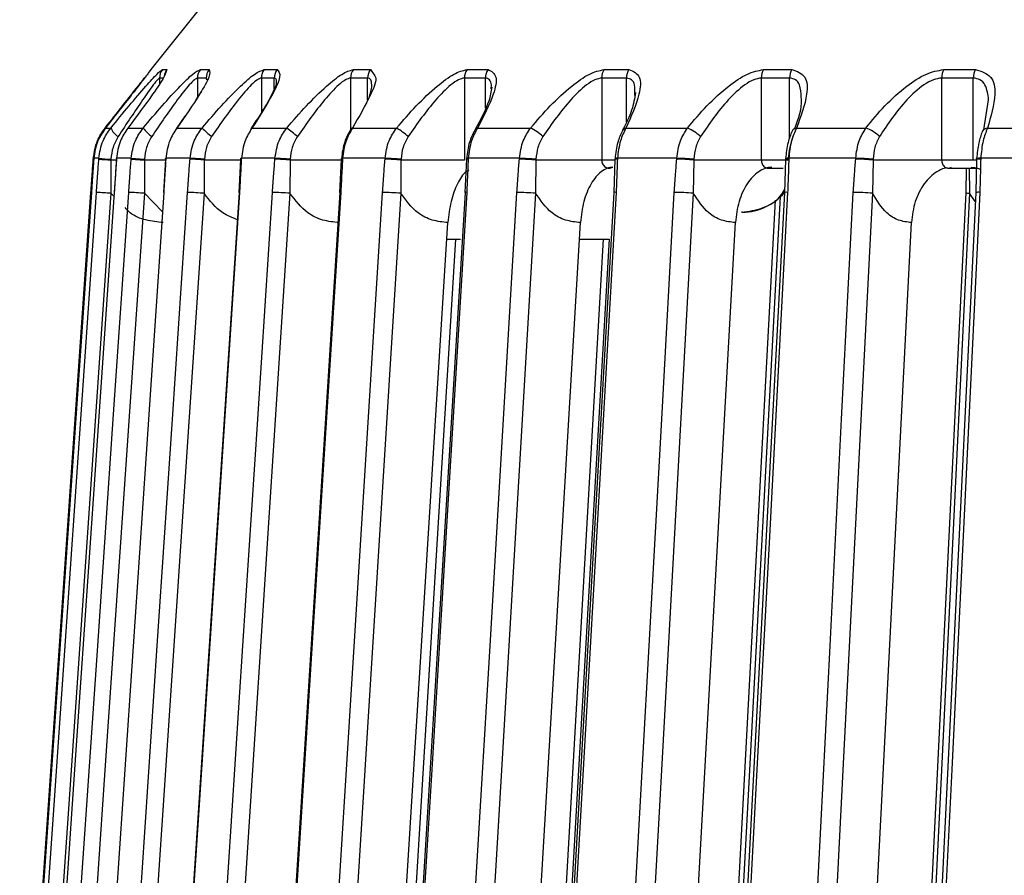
# Model space of a CAD drawing. Header units: millimetres. Extents: x -266 to 166, y -697 to -168.
# Tile 13 of 23: x -197 to -161, y -408 to -377. Entities that reach past the tile are written whole.
import ezdxf

# ---------------------------------------------------------------- set-up
doc = ezdxf.new("R2010")
doc.units = ezdxf.units.MM

msp = doc.modelspace()

# ---------------------------------------------------------------- linework, layer by layer
at = {"color": 7, "linetype": 'Continuous', "lineweight": 25}
for p, q in [((-187.372, -372.473), (-192.361, -378.71)), ((-192.356, -378.71), (-192.451, -378.838)), ((-192.361, -378.71), (-192.356, -378.71)), ((-191.931, -378.71), (-191.768, -378.71)), ((-191.768, -378.71), (-191.826, -378.859)), ((-190.538, -378.71), (-190.218, -378.71)), ((-188.194, -378.71), (-187.719, -378.71)), ((-184.92, -378.71), (-184.294, -378.71)), ((-184.294, -378.71), (-184.135, -378.942)), ((-180.745, -378.71), (-179.974, -378.71)), ((-175.707, -378.71), (-174.798, -378.71)), ((-169.851, -378.71), (-168.814, -378.71)), ((-163.232, -378.71), (-162.074, -378.71)), ((-192.04, -379.023), (-192.04, -379.237)), ((-191.901, -379.023), (-192.04, -379.023)), ((-190.325, -379.023), (-190.646, -379.023)), ((-190.646, -379.023), (-190.646, -379.731)), ((-190.285, -379.086), (-190.325, -379.023)), ((-187.824, -379.023), (-188.3, -379.023)), ((-188.3, -379.023), (-188.3, -380.288)), ((-187.824, -379.423), (-187.824, -379.023)), ((-184.395, -379.023), (-185.022, -379.023)), ((-185.022, -379.023), (-185.022, -380.909)), ((-184.395, -379.825), (-184.395, -379.023)), ((-180.842, -379.023), (-180.842, -382.034)), ((-180.071, -379.023), (-180.842, -379.023)), ((-180.071, -380.129), (-180.071, -379.023)), ((-179.859, -379.42), (-179.846, -379.278)), ((-175.799, -379.023), (-175.799, -382.034)), ((-174.89, -379.023), (-175.799, -379.023)), ((-174.89, -380.627), (-174.89, -379.023)), ((-169.938, -379.023), (-169.938, -382.034)), ((-168.899, -379.023), (-169.938, -379.023)), ((-168.899, -381.236), (-168.899, -379.023)), ((-163.312, -379.023), (-163.312, -382.034)), ((-162.153, -379.023), (-163.312, -379.023)), ((-162.153, -382.034), (-162.153, -379.023)), ((-190.515, -379.523), (-190.706, -379.826)), ((-161.763, -380.923), (-161.588, -379.828)), ((-191.109, -380.423), (-191.433, -380.887)), ((-194.025, -380.859), (-193.831, -380.859)), ((-193.202, -380.859), (-192.64, -380.859)), ((-191.404, -380.859), (-190.478, -380.859)), ((-188.646, -380.859), (-187.366, -380.859)), ((-184.954, -380.859), (-183.33, -380.859)), ((-180.361, -380.859), (-178.409, -380.859)), ((-174.909, -380.859), (-172.646, -380.859)), ((-168.647, -380.859), (-166.093, -380.859)), ((-161.631, -380.859), (-158.811, -380.859)), ((-194.471, -381.971), (-194.473, -382)), ((-194.456, -381.971), (-194.458, -382)), ((-194.458, -382), (-194.457, -381.999)), ((-194.455, -381.971), (-194.457, -381.999)), ((-194.456, -381.971), (-194.455, -381.971)), ((-194.268, -381.971), (-194.455, -381.971)), ((-193.825, -382.034), (-193.824, -383.257)), ((-193.627, -382.034), (-193.825, -382.034)), ((-193.626, -382.002), (-193.704, -383.223)), ((-193.626, -381.972), (-193.628, -382.001)), ((-193.628, -382.001), (-193.624, -381.999)), ((-193.626, -381.972), (-193.622, -381.971)), ((-193.08, -381.971), (-193.622, -381.971)), ((-193.082, -381.999), (-192.594, -382.034)), ((-193.08, -381.971), (-192.593, -382.005)), ((-192.594, -382.034), (-192.597, -383.257)), ((-191.81, -382.034), (-192.594, -382.034)), ((-191.823, -382.002), (-191.896, -383.223)), ((-191.821, -381.973), (-191.823, -382.001)), ((-190.918, -381.971), (-191.809, -381.971)), ((-190.394, -382.034), (-190.399, -383.257)), ((-189.039, -382.034), (-190.394, -382.034)), ((-189.06, -382.003), (-189.128, -383.224)), ((-189.058, -381.974), (-189.06, -382.003)), ((-187.8, -381.971), (-189.033, -381.971)), ((-187.244, -382.034), (-187.252, -383.257)), ((-185.343, -382.034), (-187.244, -382.034)), ((-185.363, -382.004), (-185.425, -383.225)), ((-185.362, -381.976), (-185.363, -382.005)), ((-183.756, -381.971), (-185.319, -381.971)), ((-183.171, -382.034), (-183.182, -383.257)), ((-180.842, -382.034), (-183.171, -382.034)), ((-180.766, -382.007), (-180.821, -383.226)), ((-180.765, -381.978), (-180.766, -382.007)), ((-178.821, -381.971), (-180.701, -381.971)), ((-178.214, -382.034), (-178.228, -383.257)), ((-175.292, -382.034), (-178.214, -382.034)), ((-175.311, -382.009), (-175.359, -383.228)), ((-175.309, -381.98), (-175.311, -382.009)), ((-173.041, -381.971), (-175.221, -381.971)), ((-172.417, -382.034), (-172.434, -383.257)), ((-168.899, -382.034), (-172.417, -382.034)), ((-169.046, -382.011), (-169.087, -383.23)), ((-169.045, -381.983), (-169.046, -382.011)), ((-166.469, -381.971), (-168.927, -381.971)), ((-165.833, -382.034), (-165.852, -383.257)), ((-162.034, -382.034), (-165.833, -382.034)), ((-162.03, -382.014), (-162.062, -383.232)), ((-162.028, -381.985), (-162.03, -382.014)), ((-162.028, -381.985), (-162.028, -381.984)), ((-159.162, -381.971), (-161.878, -381.971)), ((-169.667, -382.334), (-169.131, -382.334)), ((-163.05, -382.334), (-161.981, -382.334)), ((-162.407, -382.364), (-162.43, -383.232)), ((-162.302, -382.337), (-162.284, -383.257)), ((-193.695, -383.387), (-193.824, -383.257)), ((-191.933, -383.936), (-192.597, -383.257)), ((-186.207, -421.075), (-183.85, -383.222)), ((-162.077, -383.552), (-162.284, -383.257)), ((-170.628, -383.947), (-170.662, -383.947)), ((-184.253, -429.408), (-181.447, -384.334)), ((-179.463, -433.104), (-176.581, -384.334)), ((-173.769, -436.304), (-170.889, -384.334)), ((-167.168, -437.917), (-164.424, -384.334)), ((-181.485, -384.947), (-180.979, -384.947)), ((-176.617, -384.947), (-175.522, -384.947))]:
    msp.add_line(p, q, dxfattribs=at)
at = {"color": 7, "linetype": 'Continuous', "lineweight": 25, "flags": 128}
for points in [[(-194.462, -382.002), (-194.468, -382.001), (-194.473, -382)], [(-194.46, -381.973), (-194.466, -381.972), (-194.471, -381.971)], [(-194.27, -381.999), (-194.269, -381.983), (-194.268, -381.971)], [(-193.823, -382.005), (-193.824, -382.021), (-193.825, -382.034)], [(-193.622, -381.971), (-193.623, -381.987), (-193.624, -381.999)], [(-193.082, -381.999), (-193.081, -381.983), (-193.08, -381.971)], [(-192.593, -382.005), (-192.594, -382.021), (-192.594, -382.034)], [(-191.823, -382.002), (-191.823, -382.001), (-191.811, -381.999)], [(-191.821, -381.973), (-191.821, -381.972), (-191.809, -381.971)], [(-191.809, -381.971), (-191.81, -381.987), (-191.811, -381.999)], [(-190.92, -381.999), (-190.918, -381.983), (-190.918, -381.971)], [(-190.392, -382.005), (-190.393, -382.021), (-190.394, -382.034)], [(-189.06, -382.003), (-189.055, -382.001), (-189.035, -381.999)], [(-189.058, -381.974), (-189.053, -381.972), (-189.033, -381.971)], [(-189.033, -381.971), (-189.034, -381.987), (-189.035, -381.999)], [(-187.802, -381.999), (-187.801, -381.983), (-187.8, -381.971)], [(-187.242, -382.005), (-187.243, -382.021), (-187.244, -382.034)], [(-185.319, -381.971), (-185.32, -381.987), (-185.321, -381.999)], [(-183.758, -381.999), (-183.756, -381.983), (-183.756, -381.971)], [(-183.17, -382.005), (-183.171, -382.021), (-183.171, -382.034)], [(-180.701, -381.971), (-180.702, -381.987), (-180.703, -381.999)], [(-178.823, -381.999), (-178.822, -381.983), (-178.821, -381.971)], [(-178.213, -382.005), (-178.214, -382.021), (-178.214, -382.034)], [(-175.221, -381.971), (-175.221, -381.987), (-175.222, -381.999)], [(-173.043, -381.999), (-173.042, -381.983), (-173.041, -381.971)], [(-172.416, -382.005), (-172.417, -382.021), (-172.417, -382.034)], [(-168.927, -381.971), (-168.928, -381.987), (-168.929, -381.999)], [(-166.47, -381.999), (-166.469, -381.983), (-166.469, -381.971)], [(-165.832, -382.005), (-165.833, -382.021), (-165.833, -382.034)], [(-161.878, -381.971), (-161.879, -381.987), (-161.879, -381.999)], [(-197.176, -421.075), (-196.285, -408.205), (-195.709, -399.878), (-195.133, -391.55), (-194.557, -383.222)], [(-194.541, -383.222), (-195.431, -396.092), (-196.007, -404.42), (-196.583, -412.748), (-197.159, -421.075)], [(-196.97, -421.075), (-196.082, -408.205), (-195.507, -399.878), (-194.932, -391.55), (-194.357, -383.222)], [(-193.824, -383.257), (-195.287, -404.454), (-196.437, -421.11)], [(-193.703, -383.222), (-194.587, -396.092), (-195.159, -404.42), (-195.731, -412.748), (-196.303, -421.075)], [(-195.755, -421.075), (-194.877, -408.205), (-194.309, -399.878), (-193.74, -391.55), (-193.172, -383.222)], [(-192.597, -383.257), (-194.043, -404.454), (-195.18, -421.11)], [(-194.549, -383.223), (-194.55, -383.223), (-194.557, -383.222)], [(-191.885, -383.222), (-192.754, -396.092), (-193.317, -404.42), (-193.879, -412.748), (-194.442, -421.075)], [(-193.704, -383.223), (-193.706, -383.223), (-193.703, -383.222)], [(-193.541, -421.075), (-192.681, -408.205), (-192.124, -399.878), (-191.568, -391.55), (-191.011, -383.222)], [(-190.399, -383.257), (-191.816, -404.454), (-192.93, -421.11)], [(-191.896, -383.223), (-191.897, -383.223), (-191.885, -383.222)], [(-189.118, -383.227), (-190.325, -401.562), (-191.609, -421.08)], [(-189.103, -383.222), (-189.95, -396.092), (-190.498, -404.42), (-191.047, -412.748), (-191.595, -421.075)], [(-190.349, -421.075), (-189.514, -408.205), (-188.974, -399.878), (-188.434, -391.55), (-187.895, -383.222)], [(-187.252, -383.257), (-188.626, -404.454), (-189.706, -421.11)], [(-189.128, -383.224), (-189.125, -383.223), (-189.103, -383.222)], [(-185.419, -383.227), (-186.583, -401.563), (-187.822, -421.081)], [(-185.383, -383.222), (-186.2, -396.092), (-186.729, -404.42), (-187.258, -412.748), (-187.786, -421.075)], [(-183.182, -383.257), (-184.502, -404.454), (-185.539, -421.11)], [(-180.818, -383.228), (-181.929, -401.564), (-183.111, -421.082)], [(-180.758, -383.222), (-181.538, -396.092), (-182.042, -404.42), (-182.547, -412.748), (-183.051, -421.075)], [(-181.152, -421.075), (-180.392, -408.205), (-179.899, -399.878), (-179.407, -391.55), (-178.915, -383.222)], [(-178.228, -383.257), (-179.481, -404.454), (-180.465, -421.11)], [(-175.357, -383.23), (-176.405, -401.565), (-177.52, -421.083)], [(-175.27, -383.222), (-176.005, -396.092), (-176.481, -404.42), (-176.957, -412.748), (-177.433, -421.075)], [(-175.231, -421.075), (-174.518, -408.205), (-174.057, -399.878), (-173.595, -391.55), (-173.134, -383.222)], [(-172.434, -383.257), (-173.608, -404.454), (-174.531, -421.11)], [(-169.086, -383.231), (-170.061, -401.566), (-171.098, -421.084)], [(-168.969, -383.222), (-169.653, -396.092), (-170.096, -404.42), (-170.538, -412.748), (-170.981, -421.075)], [(-168.497, -421.075), (-167.838, -408.205), (-167.412, -399.878), (-166.985, -391.55), (-166.559, -383.222)], [(-165.852, -383.257), (-166.937, -404.454), (-167.79, -421.11)], [(-162.43, -383.232), (-163.327, -401.567), (-164.282, -421.086)], [(-162.284, -383.257), (-163.321, -404.454), (-164.136, -421.11)], [(-162.062, -383.232), (-162.954, -401.567), (-163.905, -421.086)], [(-161.912, -383.222), (-162.538, -396.092), (-162.944, -404.42), (-163.349, -412.748), (-163.755, -421.075)], [(-169.433, -383.505), (-170.397, -401.566), (-171.438, -421.084)], [(-169.244, -383.375), (-170.369, -404.454), (-171.258, -421.11)], [(-181.173, -384.947), (-182.183, -401.564), (-183.368, -421.082)], [(-175.749, -384.947), (-176.701, -401.565), (-177.82, -421.083)], [(-175.53, -384.947), (-176.648, -404.454), (-177.602, -421.11)]]:
    msp.add_lwpolyline(points, dxfattribs=at)
at = {"color": 7, "linetype": 'Continuous', "lineweight": 25}
for centre, radius, start, end in [((-191.539, -379.023), 0.501, 141.4714, 180.0129), ((-191.376, -379.023), 0.501, 141.5124, 172.0843), ((-190.141, -379.022), 0.505, 141.8978, 180.054), ((-189.819, -379.022), 0.506, 141.9963, 180.0633), ((-187.787, -379.022), 0.513, 142.6212, 180.1203), ((-187.309, -379.022), 0.514, 142.7688, 180.1333), ((-184.498, -379.021), 0.524, 143.6438, 180.207), ((-183.869, -379.021), 0.526, 143.8408, 180.2228), ((-180.303, -379.02), 0.539, 144.9678, 180.3076), ((-179.529, -379.02), 0.542, 145.2147, 180.3249), ((-175.239, -379.019), 0.56, 146.5954, 180.414), ((-174.326, -379.019), 0.564, 146.8922, 180.4314), ((-169.35, -379.018), 0.588, 148.5272, 180.5169), ((-168.305, -379.017), 0.594, 148.874, 180.5329), ((-162.686, -379.016), 0.626, 150.7619, 180.6068), ((-161.519, -379.016), 0.633, 151.1583, 180.6196), ((-193.129, -380.524), 0.778, 205.5542, 236.3938), ((-191.371, -379.9), 1.591, 217.1249, 233.1234), ((-186.468, -376.679), 5.793, 226.1876, 230.853), ((-191.707, -386.675), 7.257, 49.3151, 53.2586), ((-184.932, -380.96), 0.103, 102.5496, 164.8891), ((-184.804, -383.295), 2.846, 48.2325, 58.8247), ((-180.34, -380.989), 0.131, 99.4073, 159.8557), ((-179.303, -382.634), 1.987, 47.3887, 63.2712), ((-174.886, -381.024), 0.166, 97.8912, 155.685), ((-173.282, -382.35), 1.62, 46.629, 66.8854), ((-168.622, -381.064), 0.206, 96.9899, 152.6349), ((-166.578, -382.183), 1.41, 45.844, 69.8779), ((-161.606, -381.104), 0.245, 95.8587, 151.0183), ((-192.704, -364.668), 17.402, 264.8359, 266.308), ((-192.713, -364.794), 17.247, 264.826, 266.3099), ((-193.068, -418.715), 36.778, 85.8314, 86.6518), ((-193.088, -419), 37.092, 85.8323, 86.6452), ((-188.849, -403.469), 21.495, 85.7168, 87.2081), ((-188.853, -403.521), 21.576, 85.7176, 87.2023), ((-185.333, -382.076), 0.0771, 80.6517, 112.7358), ((-185.332, -382.038), 0.0685, 78.9396, 115.3018), ((-184.444, -398.651), 16.665, 85.6205, 87.6396), ((-184.445, -398.661), 16.704, 85.6213, 87.6343), ((-180.718, -382.148), 0.15, 84.0093, 108.7232), ((-180.717, -382.113), 0.144, 83.6357, 109.4158), ((-179.321, -396.158), 14.167, 85.5214, 87.9876), ((-179.321, -396.153), 14.191, 85.5222, 87.9827), ((-175.247, -382.185), 0.187, 82.2715, 109.8544), ((-175.246, -382.155), 0.186, 82.2183, 109.9655), ((-173.419, -394.495), 12.501, 85.4062, 88.2789), ((-173.418, -394.483), 12.518, 85.4071, 88.2744), ((-168.957, -382.305), 0.307, 84.6413, 106.8982), ((-168.956, -382.276), 0.306, 84.6478, 106.9101), ((-166.757, -393.186), 11.19, 85.2649, 88.5324), ((-166.756, -393.17), 11.203, 85.266, 88.528), ((-161.916, -382.402), 0.404, 84.7986, 106.3095), ((-161.912, -382.432), 0.463, 85.7819, 104.4646), ((-196.157, -415.171), 31.999, 85.8185, 86.7755), ((-193.96, -401.158), 17.953, 85.646, 87.4851), ((-191.506, -397.434), 14.22, 85.5361, 88.0053), ((-188.241, -395.67), 12.453, 85.4452, 88.4077), ((-185.399, -383.299), 0.0782, 77.9646, 109.3935), ((-184.101, -394.549), 11.33, 85.3505, 88.7344), ((-180.779, -383.398), 0.177, 83.2193, 103.9179), ((-179.095, -393.67), 10.449, 85.2378, 89.0121), ((-175.302, -383.411), 0.192, 80.4518, 107.2636), ((-173.259, -392.875), 9.654, 85.0969, 89.2594), ((-170.628, -381.947), 2, 270, 320.2318), ((-169.007, -383.536), 0.316, 83.1361, 104.6239), ((-166.638, -392.094), 8.872, 84.9186, 89.4906), ((-162.282, -382.795), 0.461, 251.2735, 269.7146), ((-161.959, -383.636), 0.416, 83.4652, 104.2637)]:
    msp.add_arc(centre, radius, start, end, dxfattribs=at)
for points, knots in [([(-194.04, -380.859), (-193.824, -380.586), (-193.392, -380.04), (-192.866, -379.368), (-192.651, -379.09), (-192.569, -378.985)], [0, 0, 0, 0, 0.383542, 0.766932, 1, 1, 1, 1]), ([(-192.451, -378.838), (-192.479, -378.877), (-192.561, -378.989), (-193.148, -379.747), (-193.693, -380.438), (-194.025, -380.859)], [0, 0, 0, 0, 0.172723, 0.496104, 1, 1, 1, 1]), ([(-193.831, -380.859), (-193.604, -380.584), (-193.152, -380.032), (-192.569, -379.349), (-192.098, -378.827), (-191.987, -378.749), (-191.931, -378.71)], [0, 0, 0, 0, 0.280224, 0.560337, 0.78079, 1, 1, 1, 1]), ([(-191.826, -378.859), (-191.836, -378.893), (-191.866, -379.003), (-192.374, -379.75), (-192.889, -380.439), (-193.202, -380.859)], [0, 0, 0, 0, 0.151935, 0.483442, 1, 1, 1, 1]), ([(-192.64, -380.859), (-192.407, -380.584), (-191.943, -380.032), (-191.317, -379.349), (-190.785, -378.827), (-190.621, -378.749), (-190.538, -378.71)], [0, 0, 0, 0, 0.280224, 0.560337, 0.78079, 1, 1, 1, 1]), ([(-190.218, -378.71), (-190.195, -378.775), (-190.15, -378.904), (-190.617, -379.736), (-191.106, -380.434), (-191.404, -380.859)], [0, 0, 0, 0, 0.2792542, 0.5609928, 1, 1, 1, 1]), ([(-190.478, -380.859), (-190.242, -380.584), (-189.77, -380.032), (-189.107, -379.349), (-188.518, -378.827), (-188.302, -378.749), (-188.194, -378.71)], [0, 0, 0, 0, 0.280224, 0.560337, 0.78079, 1, 1, 1, 1]), ([(-187.719, -378.71), (-187.662, -378.775), (-187.547, -378.904), (-187.92, -379.736), (-188.371, -380.434), (-188.646, -380.859)], [0, 0, 0, 0, 0.279254, 0.560993, 1, 1, 1, 1]), ([(-187.366, -380.859), (-187.128, -380.584), (-186.652, -380.032), (-185.957, -379.349), (-185.318, -378.827), (-185.052, -378.749), (-184.92, -378.71)], [0, 0, 0, 0, 0.2802238, 0.5603374, 0.7807901, 1, 1, 1, 1]), ([(-184.135, -378.942), (-184.124, -378.956), (-184.041, -379.054), (-184.323, -379.764), (-184.715, -380.445), (-184.954, -380.859)], [0, 0, 0, 0, 0.058891, 0.426769, 1, 1, 1, 1]), ([(-183.33, -380.859), (-183.093, -380.584), (-182.618, -380.032), (-181.898, -379.349), (-181.214, -378.827), (-180.901, -378.749), (-180.745, -378.71)], [0, 0, 0, 0, 0.280224, 0.560337, 0.78079, 1, 1, 1, 1]), ([(-179.974, -378.71), (-179.85, -378.775), (-179.601, -378.904), (-179.776, -379.736), (-180.14, -380.434), (-180.361, -380.859)], [0, 0, 0, 0, 0.279254, 0.560993, 1, 1, 1, 1]), ([(-178.409, -380.859), (-178.174, -380.584), (-177.704, -380.032), (-176.966, -379.349), (-176.243, -378.827), (-175.885, -378.749), (-175.707, -378.71)], [0, 0, 0, 0, 0.2802238, 0.5603374, 0.7807901, 1, 1, 1, 1]), ([(-174.798, -378.71), (-174.642, -378.775), (-174.329, -378.904), (-174.402, -379.736), (-174.717, -380.434), (-174.909, -380.859)], [0, 0, 0, 0, 0.2792542, 0.5609928, 1, 1, 1, 1]), ([(-172.646, -380.859), (-172.415, -380.584), (-171.955, -380.032), (-171.205, -379.349), (-170.449, -378.827), (-170.05, -378.749), (-169.851, -378.71)], [0, 0, 0, 0, 0.2802238, 0.5603374, 0.7807901, 1, 1, 1, 1]), ([(-168.814, -378.71), (-168.627, -378.775), (-168.253, -378.904), (-168.222, -379.736), (-168.486, -380.434), (-168.647, -380.859)], [0, 0, 0, 0, 0.279254, 0.560993, 1, 1, 1, 1]), ([(-166.093, -380.859), (-165.87, -380.584), (-165.422, -380.032), (-164.668, -379.349), (-163.886, -378.827), (-163.45, -378.749), (-163.232, -378.71)], [0, 0, 0, 0, 0.280224, 0.560337, 0.78079, 1, 1, 1, 1]), ([(-162.074, -378.71), (-161.859, -378.775), (-161.426, -378.904), (-161.294, -379.736), (-161.503, -380.434), (-161.631, -380.859)], [0, 0, 0, 0, 0.279254, 0.560993, 1, 1, 1, 1]), ([(-192.04, -379.023), (-192.061, -379.036), (-192.104, -379.065), (-192.313, -379.329), (-192.79, -380.002), (-193.252, -380.704), (-193.559, -381.172)], [0, 0, 0, 0, 0.119166, 0.251245, 0.501201, 1, 1, 1, 1]), ([(-190.646, -379.023), (-190.679, -379.036), (-190.749, -379.065), (-191.002, -379.329), (-191.533, -380.002), (-192.009, -380.704), (-192.326, -381.172)], [0, 0, 0, 0, 0.119166, 0.251245, 0.501201, 1, 1, 1, 1]), ([(-188.3, -379.023), (-188.345, -379.036), (-188.44, -379.065), (-188.735, -379.329), (-189.316, -380.002), (-189.801, -380.704), (-190.125, -381.172)], [0, 0, 0, 0, 0.119166, 0.251245, 0.501201, 1, 1, 1, 1]), ([(-187.747, -379.226), (-187.754, -379.249), (-187.774, -379.323), (-187.913, -379.64), (-188.209, -380.167), (-188.517, -380.632), (-188.691, -380.894)], [0, 0, 0, 0, 0.094954, 0.311071, 0.612872, 1, 1, 1, 1]), ([(-187.748, -379.242), (-187.741, -379.182), (-187.728, -379.057), (-187.791, -379.035), (-187.824, -379.023)], [0, 0, 0, 0, 0.473455, 1, 1, 1, 1]), ([(-185.022, -379.023), (-185.079, -379.036), (-185.2, -379.065), (-185.534, -379.329), (-186.158, -380.002), (-186.649, -380.704), (-186.976, -381.172)], [0, 0, 0, 0, 0.119166, 0.251245, 0.501201, 1, 1, 1, 1]), ([(-184.246, -379.267), (-184.251, -379.197), (-184.259, -379.061), (-184.35, -379.035), (-184.395, -379.023)], [0, 0, 0, 0, 0.511612, 1, 1, 1, 1]), ([(-184.331, -379.706), (-184.28, -379.54), (-184.226, -379.367), (-184.246, -379.271), (-184.246, -379.267)], [0, 0, 0, 0, 0.964246, 1, 1, 1, 1]), ([(-180.842, -379.023), (-180.911, -379.036), (-181.056, -379.065), (-181.426, -379.329), (-182.089, -380.002), (-182.58, -380.704), (-182.908, -381.172)], [0, 0, 0, 0, 0.119166, 0.251245, 0.501201, 1, 1, 1, 1]), ([(-179.846, -379.278), (-179.863, -379.203), (-179.895, -379.062), (-180.014, -379.035), (-180.071, -379.023)], [0, 0, 0, 0, 0.525678, 1, 1, 1, 1]), ([(-175.799, -379.023), (-175.879, -379.036), (-176.046, -379.065), (-176.449, -379.329), (-177.144, -380.002), (-177.632, -380.704), (-177.957, -381.172)], [0, 0, 0, 0, 0.119166, 0.251245, 0.501201, 1, 1, 1, 1]), ([(-174.585, -379.669), (-174.577, -379.53), (-174.562, -379.286), (-174.682, -379.065), (-174.823, -379.037), (-174.89, -379.023)], [0, 0, 0, 0, 0.415172, 0.722603, 1, 1, 1, 1]), ([(-169.938, -379.023), (-170.027, -379.036), (-170.216, -379.065), (-170.648, -379.329), (-171.369, -380.002), (-171.85, -380.704), (-172.169, -381.172)], [0, 0, 0, 0, 0.119166, 0.251245, 0.501201, 1, 1, 1, 1]), ([(-168.473, -379.737), (-168.478, -379.572), (-168.487, -379.304), (-168.657, -379.065), (-168.821, -379.036), (-168.899, -379.023)], [0, 0, 0, 0, 0.454082, 0.741059, 1, 1, 1, 1]), ([(-163.312, -379.023), (-163.411, -379.036), (-163.619, -379.065), (-164.076, -379.329), (-164.817, -380.002), (-165.285, -380.704), (-165.596, -381.172)], [0, 0, 0, 0, 0.1191661, 0.2512454, 0.5012011, 1, 1, 1, 1]), ([(-161.588, -379.828), (-161.613, -379.63), (-161.651, -379.328), (-161.879, -379.065), (-162.065, -379.036), (-162.153, -379.023)], [0, 0, 0, 0, 0.499399, 0.762554, 1, 1, 1, 1]), ([(-179.839, -379.364), (-179.862, -379.524), (-179.921, -379.942), (-180.249, -380.546), (-180.451, -380.919)], [0, 0, 0, 0, 0.383386, 1, 1, 1, 1]), ([(-174.561, -379.555), (-174.593, -379.767), (-174.658, -380.201), (-174.905, -380.692), (-175.032, -380.943)], [0, 0, 0, 0, 0.488255, 1, 1, 1, 1]), ([(-168.703, -380.88), (-168.569, -380.5), (-168.42, -380.079), (-168.468, -379.767), (-168.473, -379.737)], [0, 0, 0, 0, 0.903468, 1, 1, 1, 1]), ([(-194.471, -381.971), (-194.437, -381.75), (-194.374, -381.345), (-194.144, -381.011), (-194.04, -380.859)], [0, 0, 0, 0, 0.54608, 1, 1, 1, 1]), ([(-194.025, -380.859), (-194.129, -381.011), (-194.358, -381.345), (-194.421, -381.75), (-194.455, -381.971)], [0, 0, 0, 0, 0.45392, 1, 1, 1, 1]), ([(-194.268, -381.971), (-194.234, -381.75), (-194.17, -381.345), (-193.936, -381.011), (-193.831, -380.859)], [0, 0, 0, 0, 0.54608, 1, 1, 1, 1]), ([(-193.559, -381.172), (-193.63, -381.302), (-193.772, -381.562), (-193.806, -381.857), (-193.823, -382.005)], [0, 0, 0, 0, 0.499171, 1, 1, 1, 1]), ([(-193.202, -380.859), (-193.303, -381.011), (-193.526, -381.345), (-193.588, -381.75), (-193.622, -381.971)], [0, 0, 0, 0, 0.45392, 1, 1, 1, 1]), ([(-193.08, -381.971), (-193.046, -381.75), (-192.982, -381.345), (-192.746, -381.011), (-192.64, -380.859)], [0, 0, 0, 0, 0.54608, 1, 1, 1, 1]), ([(-192.326, -381.172), (-192.398, -381.302), (-192.542, -381.562), (-192.576, -381.857), (-192.593, -382.005)], [0, 0, 0, 0, 0.499171, 1, 1, 1, 1]), ([(-191.404, -380.859), (-191.501, -381.011), (-191.716, -381.345), (-191.776, -381.75), (-191.809, -381.971)], [0, 0, 0, 0, 0.45392, 1, 1, 1, 1]), ([(-190.918, -381.971), (-190.883, -381.75), (-190.82, -381.345), (-190.585, -381.011), (-190.478, -380.859)], [0, 0, 0, 0, 0.54608, 1, 1, 1, 1]), ([(-190.125, -381.172), (-190.197, -381.302), (-190.342, -381.562), (-190.376, -381.857), (-190.392, -382.005)], [0, 0, 0, 0, 0.499171, 1, 1, 1, 1]), ([(-188.646, -380.859), (-188.739, -381.011), (-188.943, -381.345), (-189.001, -381.75), (-189.033, -381.971)], [0, 0, 0, 0, 0.45392, 1, 1, 1, 1]), ([(-187.8, -381.971), (-187.766, -381.75), (-187.704, -381.345), (-187.471, -381.011), (-187.366, -380.859)], [0, 0, 0, 0, 0.54608, 1, 1, 1, 1]), ([(-186.976, -381.172), (-187.048, -381.302), (-187.192, -381.562), (-187.225, -381.857), (-187.242, -382.005)], [0, 0, 0, 0, 0.499171, 1, 1, 1, 1]), ([(-185.031, -380.933), (-185.109, -381.076), (-185.281, -381.394), (-185.331, -381.771), (-185.358, -381.979)], [0, 0, 0, 0, 0.449598, 1, 1, 1, 1]), ([(-184.954, -380.859), (-185.041, -381.011), (-185.234, -381.345), (-185.289, -381.75), (-185.319, -381.971)], [0, 0, 0, 0, 0.45392, 1, 1, 1, 1]), ([(-183.756, -381.971), (-183.723, -381.75), (-183.663, -381.345), (-183.434, -381.011), (-183.33, -380.859)], [0, 0, 0, 0, 0.54608, 1, 1, 1, 1]), ([(-182.908, -381.172), (-182.979, -381.302), (-183.121, -381.562), (-183.154, -381.857), (-183.17, -382.005)], [0, 0, 0, 0, 0.499171, 1, 1, 1, 1]), ([(-180.463, -380.944), (-180.534, -381.086), (-180.692, -381.401), (-180.738, -381.775), (-180.763, -381.98)], [0, 0, 0, 0, 0.449256, 1, 1, 1, 1]), ([(-180.361, -380.859), (-180.442, -381.011), (-180.621, -381.345), (-180.673, -381.75), (-180.701, -381.971)], [0, 0, 0, 0, 0.45392, 1, 1, 1, 1]), ([(-178.821, -381.971), (-178.79, -381.75), (-178.732, -381.345), (-178.51, -381.011), (-178.409, -380.859)], [0, 0, 0, 0, 0.54608, 1, 1, 1, 1]), ([(-177.957, -381.172), (-178.027, -381.302), (-178.166, -381.562), (-178.197, -381.857), (-178.213, -382.005)], [0, 0, 0, 0, 0.499171, 1, 1, 1, 1]), ([(-175.038, -380.956), (-175.102, -381.096), (-175.244, -381.409), (-175.286, -381.778), (-175.309, -381.981)], [0, 0, 0, 0, 0.448812, 1, 1, 1, 1]), ([(-174.909, -380.859), (-174.983, -381.011), (-175.146, -381.345), (-175.194, -381.75), (-175.221, -381.971)], [0, 0, 0, 0, 0.45392, 1, 1, 1, 1]), ([(-173.041, -381.971), (-173.011, -381.75), (-172.957, -381.345), (-172.743, -381.011), (-172.646, -380.859)], [0, 0, 0, 0, 0.54608, 1, 1, 1, 1]), ([(-172.169, -381.172), (-172.237, -381.302), (-172.372, -381.562), (-172.401, -381.857), (-172.416, -382.005)], [0, 0, 0, 0, 0.4991708, 1, 1, 1, 1]), ([(-168.805, -380.97), (-168.861, -381.108), (-168.986, -381.418), (-169.024, -381.782), (-169.045, -381.983)], [0, 0, 0, 0, 0.448239, 1, 1, 1, 1]), ([(-168.928, -382.005), (-168.917, -381.857), (-168.894, -381.562), (-168.811, -381.302), (-168.77, -381.172)], [0, 0, 0, 0, 0.500158, 1, 1, 1, 1]), ([(-168.647, -380.859), (-168.713, -381.011), (-168.859, -381.345), (-168.903, -381.75), (-168.927, -381.971)], [0, 0, 0, 0, 0.45392, 1, 1, 1, 1]), ([(-166.469, -381.971), (-166.44, -381.75), (-166.389, -381.345), (-166.186, -381.011), (-166.093, -380.859)], [0, 0, 0, 0, 0.54608, 1, 1, 1, 1]), ([(-165.596, -381.172), (-165.661, -381.302), (-165.79, -381.562), (-165.818, -381.857), (-165.832, -382.005)], [0, 0, 0, 0, 0.499171, 1, 1, 1, 1]), ([(-161.821, -380.985), (-161.869, -381.121), (-161.976, -381.426), (-162.009, -381.786), (-162.028, -381.984)], [0, 0, 0, 0, 0.447529, 1, 1, 1, 1]), ([(-161.631, -380.859), (-161.689, -381.011), (-161.817, -381.345), (-161.857, -381.75), (-161.878, -381.971)], [0, 0, 0, 0, 0.45392, 1, 1, 1, 1]), ([(-194.557, -383.222), (-194.541, -382.994), (-194.513, -382.586), (-194.485, -382.179), (-194.473, -381.999)], [0, 0, 0, 0, 0.56, 1, 1, 1, 1]), ([(-194.457, -381.999), (-194.473, -382.228), (-194.501, -382.635), (-194.528, -383.043), (-194.541, -383.222)], [0, 0, 0, 0, 0.559999, 1, 1, 1, 1]), ([(-194.357, -383.222), (-194.341, -382.994), (-194.312, -382.586), (-194.283, -382.179), (-194.27, -381.999)], [0, 0, 0, 0, 0.56, 1, 1, 1, 1]), ([(-193.624, -381.999), (-193.638, -382.228), (-193.664, -382.635), (-193.691, -383.043), (-193.703, -383.222)], [0, 0, 0, 0, 0.559999, 1, 1, 1, 1]), ([(-193.172, -383.222), (-193.155, -382.994), (-193.126, -382.586), (-193.095, -382.179), (-193.082, -381.999)], [0, 0, 0, 0, 0.56, 1, 1, 1, 1]), ([(-191.811, -381.999), (-191.824, -382.228), (-191.848, -382.635), (-191.874, -383.043), (-191.885, -383.222)], [0, 0, 0, 0, 0.559999, 1, 1, 1, 1]), ([(-191.011, -383.222), (-190.994, -382.994), (-190.964, -382.586), (-190.933, -382.179), (-190.92, -381.999)], [0, 0, 0, 0, 0.56, 1, 1, 1, 1]), ([(-189.035, -381.999), (-189.047, -382.228), (-189.069, -382.635), (-189.093, -383.043), (-189.103, -383.222)], [0, 0, 0, 0, 0.559999, 1, 1, 1, 1]), ([(-187.895, -383.222), (-187.877, -382.994), (-187.847, -382.586), (-187.816, -382.179), (-187.802, -381.999)], [0, 0, 0, 0, 0.5599999, 1, 1, 1, 1]), ([(-185.321, -381.999), (-185.332, -382.228), (-185.351, -382.635), (-185.373, -383.043), (-185.383, -383.222)], [0, 0, 0, 0, 0.559999, 1, 1, 1, 1]), ([(-183.85, -383.222), (-183.833, -382.994), (-183.803, -382.586), (-183.771, -382.179), (-183.758, -381.999)], [0, 0, 0, 0, 0.56, 1, 1, 1, 1]), ([(-180.703, -381.999), (-180.712, -382.228), (-180.729, -382.635), (-180.749, -383.043), (-180.758, -383.222)], [0, 0, 0, 0, 0.559999, 1, 1, 1, 1]), ([(-178.915, -383.222), (-178.898, -382.994), (-178.868, -382.586), (-178.837, -382.179), (-178.823, -381.999)], [0, 0, 0, 0, 0.56, 1, 1, 1, 1]), ([(-175.799, -382.034), (-175.798, -382.058), (-175.794, -382.107), (-175.768, -382.179), (-175.725, -382.243), (-175.668, -382.294), (-175.601, -382.325), (-175.531, -382.337), (-175.46, -382.33), (-175.416, -382.31), (-175.394, -382.299)], [0, 0, 0, 0, 0.116521, 0.238651, 0.366507, 0.500188, 0.624936, 0.749815, 0.874834, 1, 1, 1, 1]), ([(-175.222, -381.999), (-175.23, -382.228), (-175.245, -382.635), (-175.262, -383.043), (-175.27, -383.222)], [0, 0, 0, 0, 0.559999, 1, 1, 1, 1]), ([(-173.134, -383.222), (-173.117, -382.994), (-173.088, -382.586), (-173.057, -382.179), (-173.043, -381.999)], [0, 0, 0, 0, 0.56, 1, 1, 1, 1]), ([(-169.938, -382.034), (-169.936, -382.058), (-169.933, -382.107), (-169.908, -382.179), (-169.868, -382.243), (-169.813, -382.294), (-169.749, -382.325), (-169.683, -382.337), (-169.615, -382.33), (-169.573, -382.31), (-169.552, -382.299)], [0, 0, 0, 0, 0.116521, 0.238651, 0.366507, 0.500188, 0.624936, 0.749815, 0.874834, 1, 1, 1, 1]), ([(-168.929, -381.999), (-168.935, -382.228), (-168.947, -382.635), (-168.962, -383.043), (-168.969, -383.222)], [0, 0, 0, 0, 0.559999, 1, 1, 1, 1]), ([(-166.559, -383.222), (-166.543, -382.994), (-166.514, -382.586), (-166.484, -382.179), (-166.47, -381.999)], [0, 0, 0, 0, 0.56, 1, 1, 1, 1]), ([(-163.312, -382.034), (-163.31, -382.058), (-163.308, -382.107), (-163.284, -382.179), (-163.246, -382.243), (-163.194, -382.294), (-163.135, -382.325), (-163.072, -382.337), (-163.008, -382.33), (-162.969, -382.31), (-162.949, -382.299)], [0, 0, 0, 0, 0.116521, 0.238651, 0.366507, 0.500188, 0.624936, 0.749815, 0.874834, 1, 1, 1, 1]), ([(-161.879, -381.999), (-161.884, -382.228), (-161.893, -382.635), (-161.906, -383.043), (-161.912, -383.222)], [0, 0, 0, 0, 0.559999, 1, 1, 1, 1]), ([(-180.683, -382.399), (-180.716, -382.42), (-180.866, -382.515), (-181.109, -382.876), (-181.358, -383.54), (-181.417, -384.069), (-181.447, -384.334)], [0, 0, 0, 0, 0.083331, 0.388872, 0.693864, 1, 1, 1, 1]), ([(-175.394, -382.299), (-175.465, -382.308), (-175.608, -382.326), (-175.886, -382.497), (-176.201, -382.87), (-176.486, -383.541), (-176.549, -384.069), (-176.581, -384.334)], [0, 0, 0, 0, 0.125224, 0.250859, 0.500561, 0.749813, 1, 1, 1, 1]), ([(-169.552, -382.299), (-169.634, -382.308), (-169.797, -382.326), (-170.114, -382.497), (-170.471, -382.87), (-170.79, -383.541), (-170.856, -384.069), (-170.889, -384.334)], [0, 0, 0, 0, 0.125224, 0.250859, 0.500561, 0.749813, 1, 1, 1, 1]), ([(-163.114, -382.326), (-163.149, -382.33), (-163.276, -382.346), (-163.574, -382.502), (-163.971, -382.869), (-164.322, -383.542), (-164.39, -384.069), (-164.424, -384.334)], [0, 0, 0, 0, 0.053218, 0.189194, 0.459449, 0.729219, 1, 1, 1, 1]), ([(-162.233, -382.299), (-162.141, -382.304), (-162.02, -382.31), (-161.909, -382.367), (-161.883, -382.381)], [0, 0, 0, 0, 0.763223, 1, 1, 1, 1]), ([(-189.17, -384.23), (-189.36, -384.155), (-189.856, -383.959), (-190.192, -383.525), (-190.399, -383.257)], [0, 0, 0, 0, 0.3823, 1, 1, 1, 1]), ([(-185.444, -384.334), (-185.646, -384.314), (-186.047, -384.274), (-186.718, -383.949), (-187.049, -383.519), (-187.252, -383.257)], [0, 0, 0, 0, 0.281712, 0.56146, 1, 1, 1, 1]), ([(-181.447, -384.334), (-181.641, -384.314), (-182.026, -384.274), (-182.67, -383.949), (-182.988, -383.519), (-183.182, -383.257)], [0, 0, 0, 0, 0.281712, 0.56146, 1, 1, 1, 1]), ([(-176.581, -384.334), (-176.764, -384.314), (-177.131, -384.274), (-177.742, -383.949), (-178.044, -383.519), (-178.228, -383.257)], [0, 0, 0, 0, 0.281712, 0.56146, 1, 1, 1, 1]), ([(-170.889, -384.334), (-171.062, -384.314), (-171.405, -384.274), (-171.978, -383.949), (-172.261, -383.519), (-172.434, -383.257)], [0, 0, 0, 0, 0.281712, 0.56146, 1, 1, 1, 1]), ([(-170.662, -383.947), (-170.403, -383.915), (-169.885, -383.851), (-169.32, -383.512), (-169.133, -383.206), (-169.083, -383.124)], [0, 0, 0, 0, 0.422184, 0.843978, 1, 1, 1, 1]), ([(-164.424, -384.334), (-164.584, -384.314), (-164.901, -384.274), (-165.43, -383.949), (-165.692, -383.519), (-165.852, -383.257)], [0, 0, 0, 0, 0.281712, 0.56146, 1, 1, 1, 1]), ([(-191.9, -384.334), (-192.113, -384.312), (-192.537, -384.267), (-193.042, -384.073), (-193.246, -383.847), (-193.306, -383.781)], [0, 0, 0, 0, 0.415452, 0.828007, 1, 1, 1, 1])]:
    msp.add_open_spline(points, degree=3, knots=knots, dxfattribs=at)

doc.saveas('drawing.dxf')
